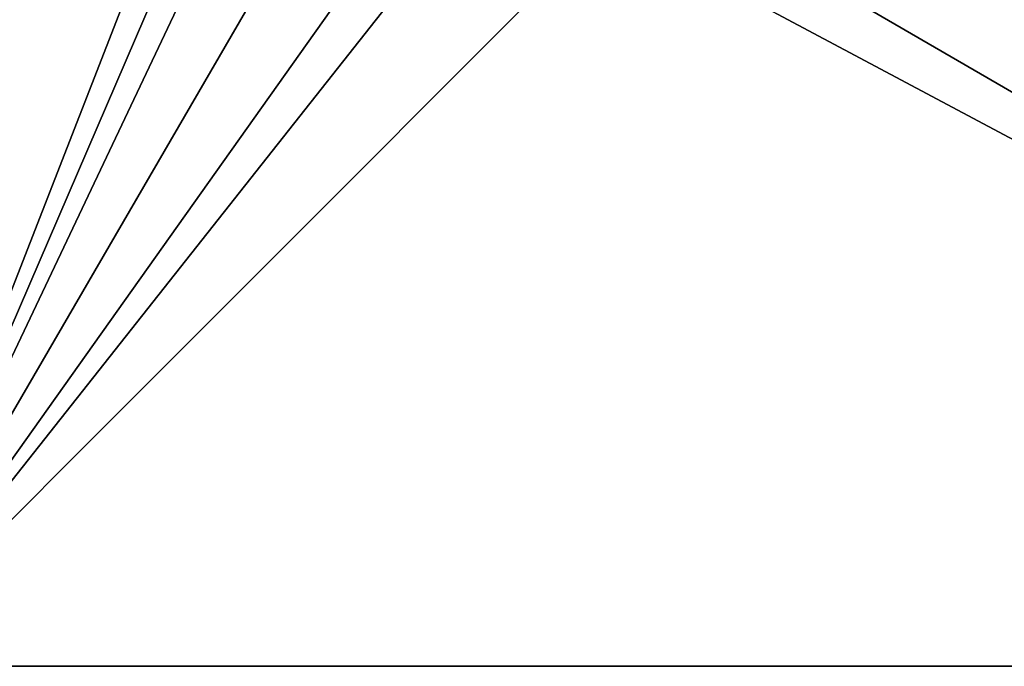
# Model space of a CAD drawing. Header units: millimetres. Extents: x -108 to 102, y -29 to 80.
# Tile 2 of 256: x -86 to -45, y -10 to 17. Entities that reach past the tile are written whole.
import ezdxf

# ---------------------------------------------------------------- set-up
doc = ezdxf.new("R2010")
doc.units = ezdxf.units.MM
doc.header["$LTSCALE"] = 65.185185
for name, color, linetype in [('115', 7, 'CONTINUOUS'), ('116', 7, 'CONTINUOUS'), ('117', 7, 'CONTINUOUS')]:
    doc.layers.add(name, color=color, linetype=linetype)

msp = doc.modelspace()

# ---------------------------------------------------------------- linework, layer by layer
at = {"layer": '115', "linetype": 'CONTINUOUS'}
for points in [[(-92.5, 79.5, 82.05), (-92.5, -10.5, 82.05), (-85.419, 38.005, 82.05), (-92.5, 79.5, 82.05)], [(-2.5, -10.5, 82.05), (-2.5, 79.5, 82.05), (-45.843, 42.707, 82.05), (-2.5, -10.5, 82.05)], [(-45.55, 42, 82.05), (-2.5, -10.5, 82.05), (-45.843, 42.707, 82.05), (-45.55, 42, 82.05)], [(-45.55, 38.252, 82.05), (-2.5, -10.5, 82.05), (-45.55, 42, 82.05), (-45.55, 38.252, 82.05)], [(-2.5, -10.5, 82.05), (-45.55, 38.252, 82.05), (-45.581, 38.005, 82.05), (-2.5, -10.5, 82.05)], [(-85.419, 38.005, 82.05), (-92.5, -10.5, 82.05), (-85.328, 37.773, 82.05), (-85.419, 38.005, 82.05)], [(-85.328, 37.773, 82.05), (-92.5, -10.5, 82.05), (-77.03, 29.167, 82.05), (-85.328, 37.773, 82.05)], [(-53.97, 29.167, 82.05), (-2.5, -10.5, 82.05), (-45.672, 37.773, 82.05), (-53.97, 29.167, 82.05)], [(-45.672, 37.773, 82.05), (-2.5, -10.5, 82.05), (-45.581, 38.005, 82.05), (-45.672, 37.773, 82.05)], [(-92.5, -10.5, 82.05), (-2.5, -10.5, 82.05), (-77.03, 29.167, 82.05), (-92.5, -10.5, 82.05)], [(-77.03, 29.167, 82.05), (-2.5, -10.5, 82.05), (-65.5, 26, 82.05), (-77.03, 29.167, 82.05)], [(-65.5, 26, 82.05), (-2.5, -10.5, 82.05), (-53.97, 29.167, 82.05), (-65.5, 26, 82.05)]]:
    msp.add_3dface(points, dxfattribs=at)
at = {"layer": '116', "linetype": 'CONTINUOUS'}
for points in [[(-92.5, -10.5, 80.05), (-2.5, 79.5, 80.05), (-2.5, -10.5, 80.05), (-92.5, -10.5, 80.05)], [(-2.5, 79.5, 80.05), (-92.5, -10.5, 80.05), (-61.385, 28.837, 80.05), (-2.5, 79.5, 80.05)], [(-92.5, -10.5, 80.05), (-92.5, 79.5, 80.05), (-72.157, 36.663, 80.05), (-92.5, -10.5, 80.05)], [(-72.157, 32.337, 80.05), (-92.5, -10.5, 80.05), (-72.157, 36.663, 80.05), (-72.157, 32.337, 80.05)], [(-69.615, 28.837, 80.05), (-92.5, -10.5, 80.05), (-72.157, 32.337, 80.05), (-69.615, 28.837, 80.05)], [(-61.385, 28.837, 80.05), (-92.5, -10.5, 80.05), (-65.5, 27.5, 80.05), (-61.385, 28.837, 80.05)], [(-65.5, 27.5, 80.05), (-92.5, -10.5, 80.05), (-69.615, 28.837, 80.05), (-65.5, 27.5, 80.05)]]:
    msp.add_3dface(points, dxfattribs=at)
at = {"layer": '117', "linetype": 'CONTINUOUS'}
for points in [[(-2.5, -10.5, 82.05), (-92.5, -10.5, 82.05), (-2.5, -10.5, 80.05), (-2.5, -10.5, 82.05)], [(-92.5, -10.5, 82.05), (-92.5, -10.5, 80.05), (-2.5, -10.5, 80.05), (-92.5, -10.5, 82.05)]]:
    msp.add_3dface(points, dxfattribs=at)

doc.saveas('drawing.dxf')
